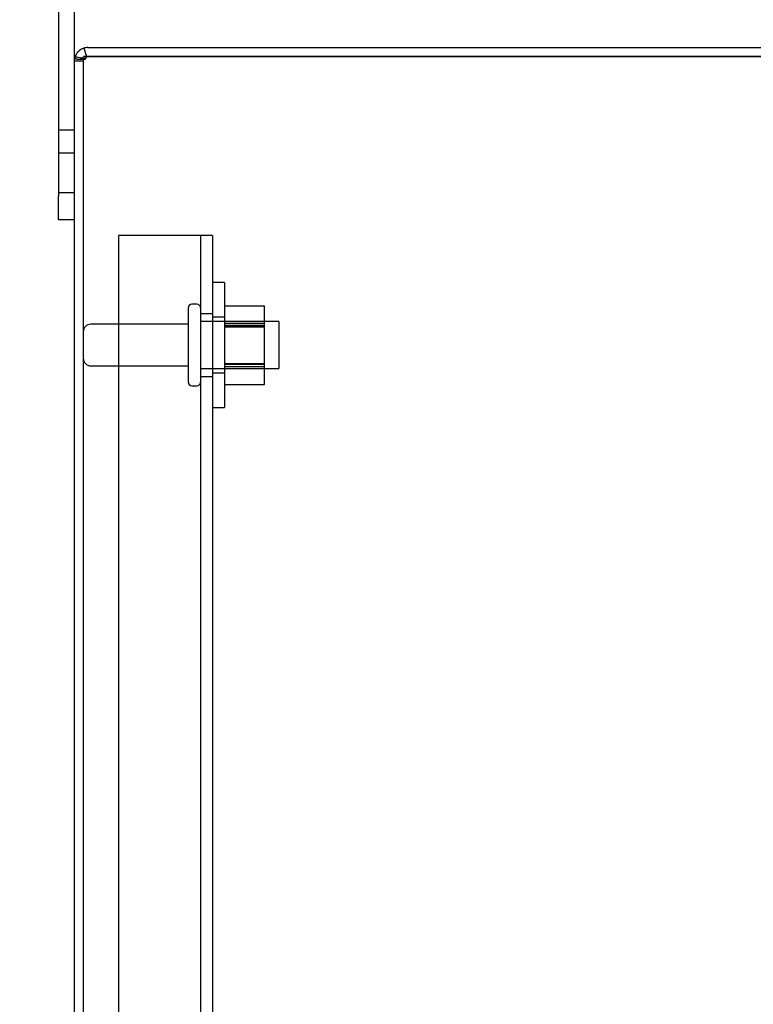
# Model space of a CAD drawing. Header units: inches. Extents: x 1 to 240, y -1 to 159.
# Tile 23 of 65: x 14.46 to 20.32, y 92.79 to 100.65. Entities that reach past the tile are written whole.
import ezdxf
from ezdxf.enums import TextEntityAlignment as Align
from ezdxf.lldxf.tags import DXFTag

# ---------------------------------------------------------------- set-up
doc = ezdxf.new("R2010")
doc.units = ezdxf.units.IN
doc.header["$MEASUREMENT"] = 0
for name, color, linetype in [('COM40679', 7, 'Continuous'), ('COM70726-4', 7, 'Continuous'), ('Default', 7, 'Continuous'), ('FET07720', 7, 'Continuous'), ('NTS166105', 7, 'Continuous'), ('STD26089', 7, 'Continuous'), ('WAF25059', 7, 'Continuous')]:
    doc.layers.add(name, color=color, linetype=linetype)
doc.styles.add('SEACAD_Times_New_Roman', font='times.ttf')
tags = doc.linetypes.add('HIDDEN2', pattern=[0.1875, 0.125, -0.0625]).pattern_tags.tags
tags[6:7] = [DXFTag(74, 4), DXFTag(75, 0), DXFTag(340, '0'), DXFTag(46, 0.0), DXFTag(50, 0.0), DXFTag(44, 0.0), DXFTag(45, 0.0)]
tags[4:5] = [DXFTag(74, 4), DXFTag(75, 0), DXFTag(340, '0'), DXFTag(46, 0.0), DXFTag(50, 0.0), DXFTag(44, 0.0), DXFTag(45, 0.0)]
doc.dimstyles.new('HAMMOND_(STH_-_240x160)', dxfattribs={"dimtxt": 1, "dimasz": 1.25, "dimexe": 0.5, "dimexo": 0.5, "dimgap": 0.25, "dimtad": 0, "dimtih": 1, "dimtoh": 1, "dimlfac": 0.125, "dimzin": 0, "dimdsep": 46, "dimtxsty": 'SEACAD_Times_New_Roman', "dimblk1": '_SE_FILLED', "dimblk2": '_SE_FILLED', "dimsah": 1, "dimcen": 0.5, "dimadec": 0, "dimazin": 0, "dimtfac": 0.8, "dimtofl": 0, "dimtmove": 0, "dimatfit": 3, "dimfxl": 1, "dimtolj": 1, "dimtzin": 0, "dimarcsym": 0})

# ---------------------------------------------------------------- blocks, each defined once
blk = doc.blocks.new('SE6')
at = {"layer": 'COM40679', "color": 7, "linetype": 'HIDDEN2'}
for p, q in [((15.8752, 98.9281), (15.2502, 98.9281)), ((15.2502, 98.9281), (15.2502, 65.9281)), ((16.0002, 98.9281), (15.8752, 98.9281)), ((15.9052, 98.9281), (15.9052, 65.9281)), ((16.0002, 98.9281), (16.0002, 65.9281)), ((16.0002, 98.3031), (15.9052, 98.3031)), ((15.9052, 97.8031), (16.0002, 97.8031))]:
    blk.add_line(p, q, dxfattribs=at)
at = {"layer": 'COM70726-4', "color": 7, "linetype": 'Continuous'}
for p, q in [((14.9724, 100.4233), (14.9931, 100.3561)), ((15.0042, 100.4281), (24.7549, 100.4281)), ((14.8962, 100.3201), (14.8962, 64.5361)), ((15.0042, 100.356), (14.9724, 100.356)), ((14.9931, 100.3561), (15.0042, 100.3561)), ((15.0042, 100.3561), (24.7549, 100.3561)), ((24.7549, 100.356), (15.0042, 100.356))]:
    blk.add_line(p, q, dxfattribs=at)
at = {"layer": 'COM70726-4', "color": 7, "linetype": 'HIDDEN2'}
for p, q in [((14.9682, 100.3201), (14.8962, 100.3201)), ((14.9277, 100.3356), (14.9786, 100.3356)), ((14.9682, 100.3201), (14.9682, 64.5361))]:
    blk.add_line(p, q, dxfattribs=at)
at = {"layer": 'COM70726-4', "color": 7, "linetype": 'Continuous'}
for centre, radius, start, end in [((15.0042, 100.3201), 0.108, 107.11127, 161.87766), ((15.0042, 100.3201), 0.108, 90, 107.11127), ((15.0042, 100.3201), 0.108, 161.87766, 180), ((14.7788, 99.5611), 0.802, 77.20364, 81.19384), ((14.7788, 99.5588), 0.8042, 77.25068, 81.22081)]:
    blk.add_arc(centre, radius, start, end, dxfattribs=at)
at = {"layer": 'COM70726-4', "color": 7, "linetype": 'HIDDEN2'}
for centre, radius, start, end in [((14.7788, 99.5611), 0.802, 79.53045, 81.19384), ((14.7788, 99.5588), 0.8042, 79.56209, 81.22081), ((14.7788, 99.5588), 0.8042, 75.98068, 77.25068), ((14.7788, 99.5611), 0.802, 75.93877, 77.20364), ((15.0042, 100.3201), 0.036, 148.11435, 180), ((15.0042, 100.3201), 0.036, 107.81117, 148.11435), ((15.0042, 100.3201), 0.036, 90, 107.81117)]:
    blk.add_arc(centre, radius, start, end, dxfattribs=at)
at = {"layer": 'COM70726-4', "color": 7, "linetype": 'Continuous'}
blk.add_ellipse((15.0042, 100.3201), major_axis=(0.108, 0), ratio=0.996907, start_param=2.825298, end_param=3.141593, dxfattribs=at)
at = {"layer": 'COM70726-4', "color": 7, "linetype": 'HIDDEN2'}
for major_axis, start_param, end_param in [((0.036, 0), 2.585083, 3.141593), ((-0.036, 0), 4.712389, 5.023252)]:
    blk.add_ellipse((15.0042, 100.3201), major_axis=major_axis, ratio=0.996907, start_param=start_param, end_param=end_param, dxfattribs=at)
at = {"layer": 'COM70726-4', "color": 7, "linetype": 'Continuous'}
blk.add_open_spline([(14.9015, 100.3536), (14.9025, 100.35), (14.9039, 100.3473), (14.9073, 100.3427), (14.9093, 100.3409), (14.914, 100.3381), (14.9166, 100.3371), (14.9224, 100.3358), (14.9255, 100.3355), (14.9356, 100.3358), (14.9433, 100.3374), (14.9549, 100.342), (14.9588, 100.344), (14.9662, 100.349), (14.9698, 100.3521), (14.9724, 100.356)], degree=3, knots=[0, 0, 0, 0, 0.125, 0.125, 0.25, 0.25, 0.375, 0.375, 0.5, 0.5, 0.75, 0.75, 0.875, 0.875, 1, 1, 1, 1], dxfattribs=at)
at = {"layer": 'COM70726-4', "color": 7, "linetype": 'HIDDEN2'}
blk.add_open_spline([(14.9736, 100.339), (14.9748, 100.3371), (14.9766, 100.3356), (14.9808, 100.3356), (14.9831, 100.337), (14.987, 100.3409), (14.9887, 100.3433), (14.9914, 100.3486), (14.9924, 100.3514), (14.9932, 100.3543)], degree=3, knots=[0, 0, 0, 0, 0.25, 0.25, 0.5, 0.5, 0.75, 0.75, 1, 1, 1, 1], dxfattribs=at)
at = {"layer": 'FET07720', "color": 7, "linetype": 'Continuous'}
for p, q in [((14.7712, 101.3656), (14.7712, 99.2406)), ((14.8962, 101.3656), (14.8962, 100.3201)), ((14.7712, 99.0531), (14.7712, 99.2406)), ((14.8962, 99.0531), (14.7712, 99.0531))]:
    blk.add_line(p, q, dxfattribs=at)
at = {"layer": 'FET07720', "color": 7, "linetype": 'HIDDEN2'}
for p, q in [((14.7712, 99.7711), (14.8962, 99.7711)), ((14.8962, 99.5843), (14.7712, 99.5843)), ((14.7712, 99.2718), (14.8962, 99.2718))]:
    blk.add_line(p, q, dxfattribs=at)
at = {"layer": 'NTS166105', "color": 7, "linetype": 'HIDDEN2'}
for p, q in [((16.0962, 98.367), (16.4162, 98.367)), ((16.4162, 98.198), (16.4162, 98.367)), ((16.0962, 98.2406), (16.4162, 98.2406)), ((16.0962, 98.2248), (16.4162, 98.2248)), ((16.4162, 98.2067), (16.0962, 98.2067)), ((16.0962, 98.198), (16.4162, 98.198)), ((16.4162, 97.8822), (16.4162, 98.198)), ((16.0962, 97.9066), (16.4162, 97.9066)), ((16.0962, 97.8994), (16.4162, 97.8994)), ((16.0962, 97.8822), (16.4162, 97.8822)), ((16.4162, 97.7375), (16.4162, 97.8822)), ((16.0962, 97.8656), (16.4162, 97.8656)), ((16.0962, 97.7375), (16.4162, 97.7375))]:
    blk.add_line(p, q, dxfattribs=at)
at = {"layer": 'STD26089', "color": 7, "linetype": 'HIDDEN2'}
for p, q in [((15.8052, 98.3481), (15.8052, 97.7581)), ((15.8752, 98.3781), (15.8352, 98.3781)), ((15.8052, 98.2191), (15.0282, 98.2191)), ((16.5302, 98.2406), (15.9052, 98.2406)), ((16.5302, 98.2406), (16.5302, 97.8656)), ((15.0282, 97.8871), (15.8052, 97.8871)), ((15.9052, 97.8656), (16.5302, 97.8656)), ((15.8352, 97.7281), (15.8752, 97.7281))]:
    blk.add_line(p, q, dxfattribs=at)
for centre, radius, start, end in [((15.8352, 98.3481), 0.03, 90, 180), ((15.8752, 98.3481), 0.03, 0, 90), ((15.0282, 98.1591), 0.06, 90, 180), ((15.0282, 97.9471), 0.06, 180, 270), ((15.8352, 97.7581), 0.03, 180, 270), ((15.8752, 97.7581), 0.03, 270, 0)]:
    blk.add_arc(centre, radius, start, end, dxfattribs=at)
at = {"layer": 'WAF25059', "color": 7, "linetype": 'HIDDEN2'}
for p, q in [((16.0962, 98.5531), (16.0002, 98.5531)), ((16.0962, 98.5531), (16.0962, 97.5531)), ((16.0962, 98.2756), (16.0002, 98.2756)), ((16.0002, 97.8306), (16.0962, 97.8306)), ((16.0002, 97.5531), (16.0962, 97.5531))]:
    blk.add_line(p, q, dxfattribs=at)
blk = doc.blocks.new('DMBLK2311')
at = {"layer": 'Default', "linetype": 'Continuous'}
for points in [[(11.1768, 100.3031), (11.5935, 100.3031), (11.3852, 101.5531)], [(11.1768, 64.5531), (11.3852, 63.3031), (11.5935, 64.5531)]]:
    blk.add_hatch(color=7, dxfattribs=at).paths.add_polyline_path(points)
at = {"layer": 'Default', "color": 7, "linetype": 'Continuous'}
for p, q in [((14.2712, 101.5531), (10.8852, 101.5531)), ((11.3852, 83.2781), (11.3852, 101.5531)), ((11.3852, 63.3031), (11.3852, 81.9281)), ((14.2712, 63.3031), (10.8852, 63.3031))]:
    blk.add_line(p, q, dxfattribs=at)
at = {"layer": 'Default', "color": 7, "linetype": 'Continuous', "style": 'SEACAD_Times_New_Roman'}
blk.add_text('38.25', height=1, dxfattribs=at).set_placement((9.679, 82.9281), align=Align.TOP_LEFT)
blk = doc.blocks.new('_SE_FILLED')
at = {"color": 0}
blk.add_line((0, 0), (-1, 0), dxfattribs=at)
blk.add_solid([(0, 0), (-1, -0.1665), (-1, 0.1665), (0, 0)], dxfattribs=at)
blk = doc.blocks.new('DMBLK2312')
at = {"layer": 'Default', "linetype": 'Continuous'}
for points in [[(16.1462, 108.9818), (14.8962, 108.7735), (16.1462, 108.5651)], [(24.8562, 108.9818), (24.8562, 108.5651), (26.1062, 108.7735)]]:
    blk.add_hatch(color=7, dxfattribs=at).paths.add_polyline_path(points)
at = {"layer": 'Default', "color": 7, "linetype": 'Continuous'}
for p, q in [((14.8962, 100.8201), (14.8962, 109.2735)), ((26.1062, 99.9226), (26.1062, 109.2735)), ((14.8962, 108.7735), (18.445, 108.7735)), ((22.5574, 108.7735), (26.1062, 108.7735))]:
    blk.add_line(p, q, dxfattribs=at)
at = {"layer": 'Default', "color": 7, "linetype": 'Continuous', "style": 'SEACAD_Times_New_Roman'}
blk.add_text('11.21', height=1, dxfattribs=at).set_placement((18.795, 109.2735), align=Align.TOP_LEFT)

msp = doc.modelspace()

# ---------------------------------------------------------------- block references
at = {"layer": 'Default'}
msp.add_blockref('SE6', (0, 0), dxfattribs=at)

# ---------------------------------------------------------------- dimensions: what is measured, and where the dimension line sits
at = {"layer": 'Default', "color": 7, "linetype": 'Continuous'}
dim = msp.add_linear_dim(base=(26.1062, 108.7735), p1=(14.8962, 100.3201), p2=(26.1062, 99.4226), text='\\A1;<>', dimstyle='HAMMOND_(STH_-_240x160)', override={"dimlfac": 1}, dxfattribs=at)
dim.commit()
dim.dimension.update_dxf_attribs({"geometry": 'DMBLK2312', "text_midpoint": (20.5012, 108.7735), "dimtype": 160})
dim = msp.add_linear_dim(base=(11.3852, 63.3031), p1=(14.8962, 63.3031), p2=(14.7712, 101.5531), angle=90.18724, text='\\A1;<>', dimstyle='HAMMOND_(STH_-_240x160)', override={"dimlfac": 1}, dxfattribs=at)
dim.commit()
dim.dimension.update_dxf_attribs({"geometry": 'DMBLK2311', "text_midpoint": (11.3852, 82.4281), "dimtype": 161})

doc.saveas('drawing.dxf')
